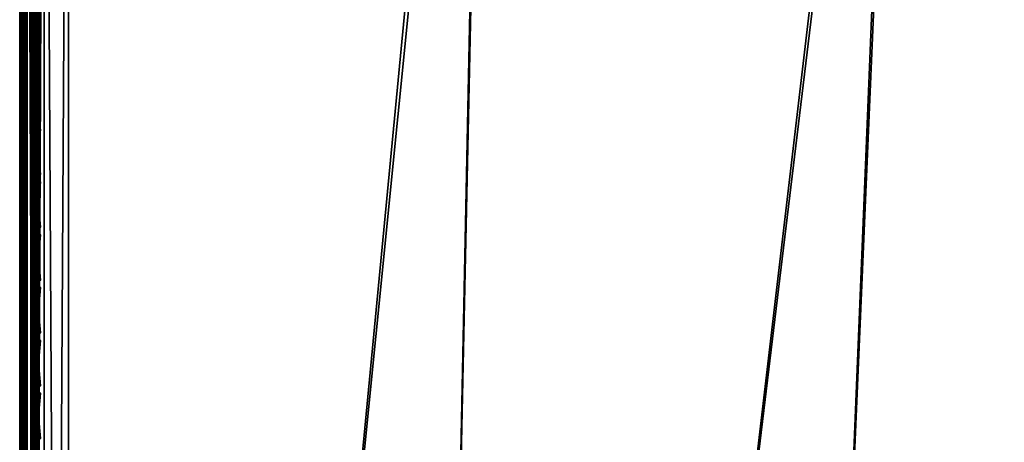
# Model space of a CAD drawing. Header units: inches. Extents: x 0 to 31.9, y -32.8 to 0.
# Tile 18 of 256: x 0 to 5.1, y -11.7 to -9.5. Entities that reach past the tile are written whole.
import ezdxf

# ---------------------------------------------------------------- set-up
doc = ezdxf.new("R2010")
doc.units = ezdxf.units.IN
doc.header["$LTSCALE"] = 0.03937
doc.header["$MEASUREMENT"] = 0
for name, color, linetype in [('A-FURN-3-ST', 151, 'Continuous'), ('A-FURN-3-ST-BK', 151, 'Continuous'), ('A-FURN-3-ST-SEAM', 250, 'Continuous'), ('A-FURN-3-STITCH', 15, 'Continuous')]:
    doc.layers.add(name, color=color, linetype=linetype)

msp = doc.modelspace()

# ---------------------------------------------------------------- meshes
at = {"layer": 'A-FURN-3-ST'}
mesh = msp.add_polyface(dxfattribs=at)
corners = [(10.9073, -6.4887, 18), (13.0694, -6.6512, 17.9626), (10.9604, -6.2091, 17.9626), (8.7939, -6.1263, 18), (8.8366, -5.8449, 17.9626), (6.6686, -5.8419, 18), (6.7008, -5.5591, 17.9626), (4.5342, -5.6358, 18), (4.5559, -5.352, 17.9626), (2.3937, -5.5083, 18), (13.1792, -6.1706, 17.6781), (11.0523, -5.7248, 17.6781), (11.0099, -5.9486, 17.8528), (13.1285, -6.3927, 17.8528), (12.3974, -5.6675, 16.9008), (10.3957, -5.276, 16.9008), (11.1052, -5.445, 17.1854), (11.0848, -5.5531, 17.4505), (8.9365, -5.1847, 17.4505), (8.9104, -5.3576, 17.6781), (8.8763, -5.5828, 17.8528), (6.7308, -5.2956, 17.8528), (0.2502, -5.2452, 17.9789), (0.25, -5.4597, 18), (12.3992, -5.6589, 5.5004), (11.1067, -5.4366, 5.3089), (10.3972, -5.2674, 5.5004), (8.8846, -5.5243, 5), (8.9134, -5.3351, 5.0381), (11.0562, -5.7025, 5.0381), (11.0205, -5.8906, 5), (13.1841, -6.1485, 5.0381), (11.0865, -5.5431, 5.1466), (8.9378, -5.1746, 5.1466), (13.1415, -6.3351, 5), (8.5662, -28.5369, 5), (6.9256, -28.1779, 5), (5.2701, -27.8952, 5), (6.7367, -5.2369, 5), (3.6033, -27.6896, 5), (4.5797, -5.0287, 5), (1.9287, -27.5614, 5), (2.4165, -4.9, 5), (0.25, -27.5109, 5), (0.25, -4.8509, 5), (0.125, -4.8509, 5.0335), (0.125, -27.5109, 5.0335), (0.0335, -4.8509, 5.125), (0.0335, -27.5109, 5.125), (0, -4.8509, 5.25), (0, -27.5109, 5.25), (0, -5.4597, 17.75), (0, -26.9109, 17.75), (0.0335, -5.4597, 17.875), (0.0335, -26.9109, 17.875), (0.125, -5.4597, 17.9665), (0.125, -26.9109, 17.9665), (0.25, -26.9109, 18), (0, -4.6009, 5.5002), (0, -27.7609, 16.9), (0, -4.6097, 16.9007), (0, -27.7609, 5.5), (8.7077, -27.9539, 18), (13.006, -6.9286, 18), (7.0392, -27.5887, 18), (5.3555, -27.3013, 18), (3.6603, -27.0923, 18), (1.9573, -26.962, 18)]
mesh.append_faces([[corners[k] for k in face] for face in [(0, 1, 2), (0, 2, 3), (3, 2, 4), (3, 4, 5), (5, 4, 6), (5, 6, 7), (7, 6, 8), (7, 8, 9), (10, 11, 12, 13), (13, 12, 2, 1), (14, 15, 16), (17, 18, 19, 11), (11, 19, 20, 12), (12, 20, 4, 2), (20, 21, 6, 4), (22, 23, 9), (14, 24, 15), (24, 25, 26), (27, 28, 29), (27, 29, 30), (30, 29, 31), (32, 29, 28, 33), (34, 35, 36), (34, 36, 30), (30, 36, 37), (30, 37, 27), (27, 37, 38), (38, 37, 39), (38, 39, 40), (40, 39, 41), (40, 41, 42), (42, 41, 43), (42, 43, 44), (44, 43, 45), (45, 43, 46), (45, 46, 47), (47, 46, 48), (47, 48, 49), (49, 48, 50), (51, 52, 53), (53, 52, 54), (53, 54, 55), (55, 54, 56), (55, 56, 23), (23, 56, 57), (50, 58, 49), (59, 60, 61), (61, 60, 58), (61, 58, 50), (59, 52, 51), (59, 51, 60), (62, 63, 64), (64, 63, 0), (64, 0, 65), (65, 0, 3), (65, 3, 66), (66, 3, 5), (66, 5, 7), (66, 7, 67), (67, 7, 9), (67, 9, 57), (57, 9, 23)]])
at = {"layer": 'A-FURN-3-ST-BK'}
mesh = msp.add_polyface(dxfattribs=at)
corners = [(4.3339, -4.3696, 32.8648), (4.3099, -4.6992, 32.7002), (6.3356, -4.8821, 32.7002), (6.3709, -4.5535, 32.8648), (8.3538, -5.1344, 32.7002), (8.4004, -4.8072, 32.8648), (4.2884, -4.993, 32.4776), (6.3041, -5.175, 32.4776), (8.3122, -5.426, 32.4776), (4.2703, -5.241, 32.2047), (6.2774, -5.4222, 32.2047), (8.2771, -5.6722, 32.2047), (6.2567, -5.6153, 31.8907), (8.2497, -5.8645, 31.8907), (4.5369, -5.5895, 31.5464), (6.6732, -5.7957, 31.5464), (8.8004, -6.0804, 31.5464), (8.2539, -9.7058, 18.6366), (6.2626, -9.4391, 18.6366), (4.2629, -9.2457, 18.6366), (8.326, -9.2303, 18), (8.2989, -9.4088, 18.0337), (6.2965, -9.1406, 18.0337), (6.3171, -8.9612, 18), (4.2857, -8.9461, 18.0337), (8.2513, -9.7225, 18.4537), (6.2606, -9.4558, 18.4537), (6.2662, -9.4058, 18.277), (8.2588, -9.6727, 18.277), (6.2788, -9.2958, 18.1304), (8.2754, -9.5633, 18.1304), (4.2737, -9.1019, 18.1304), (8.7939, -6.1263, 18), (4.2996, -8.7661, 18), (6.6686, -5.8419, 18), (8.3808, -4.9534, 16.9008), (8.9521, -5.0758, 17.1854), (6.7874, -4.7862, 17.1854), (6.3567, -4.7003, 16.9008), (4.6134, -4.5764, 17.1854), (8.9359, -5.1846, 17.4505), (6.7753, -4.8955, 17.4505), (4.6056, -4.6861, 17.4505), (8.91, -5.3575, 17.6781), (6.7559, -5.0693, 17.6781), (4.5927, -4.8604, 17.6781), (8.8364, -5.8449, 17.9626), (6.7006, -5.5591, 17.9626), (4.5342, -5.6358, 18), (8.876, -5.5827, 17.8528), (6.7304, -5.2956, 17.8528), (4.5557, -5.352, 17.9626), (4.5756, -5.0876, 17.8528), (8.382, -4.9446, 5.2498), (6.3576, -4.6914, 5.2498), (4.3251, -4.5168, 16.9008), (8.9776, -4.906, 5.0335), (8.9638, -4.9965, 5.1249), (6.796, -4.7065, 5.1249), (6.8064, -4.6156, 5.0335), (4.6189, -4.4964, 5.1249)]
mesh.append_faces([[corners[k] for k in face] for face in [(0, 1, 2, 3), (3, 2, 4, 5), (1, 6, 7, 2), (2, 7, 8, 4), (6, 9, 10, 7), (7, 10, 11, 8), (10, 12, 13, 11), (12, 14, 15), (12, 15, 13), (13, 15, 16), (17, 16, 18), (18, 16, 15), (18, 15, 19), (20, 21, 22), (20, 22, 23), (23, 22, 24), (17, 18, 25), (25, 18, 26), (25, 26, 27, 28), (28, 27, 29, 30), (30, 29, 22, 21), (18, 19, 26), (29, 31, 24, 22), (32, 23, 33), (32, 33, 34), (35, 36, 37), (35, 37, 38), (38, 37, 39), (36, 40, 41, 37), (37, 41, 42, 39), (40, 43, 44, 41), (41, 44, 45, 42), (46, 34, 47), (47, 34, 48), (49, 46, 47, 50), (50, 47, 51, 52), (43, 49, 50, 44), (44, 50, 52, 45), (53, 35, 38), (53, 38, 54), (54, 38, 55), (56, 57, 58, 59), (57, 53, 58), (53, 54, 58), (58, 54, 60)]])
at = {"layer": 'A-FURN-3-ST-SEAM'}
mesh = msp.add_polyface(dxfattribs=at)
corners = [(0.0965, -19.7597, 17.8826), (0.0872, -19.7597, 17.8675), (0.0872, -12.6094, 17.8675), (0.0965, -12.6094, 17.8826), (0.0872, -5.4592, 17.8675), (0.0965, -5.4592, 17.8826), (0.0872, -5.2828, 17.8512), (0.0965, -5.2801, 17.866), (0.039, -5.2858, 17.8354), (0.0567, -5.2859, 17.8344), (0.0567, -5.4592, 17.8505), (0.039, -5.4592, 17.8515), (0.0567, -12.6094, 17.8505), (0.039, -12.6094, 17.8515), (0.0567, -19.7597, 17.8505), (0.039, -19.7597, 17.8515), (0.0734, -19.7597, 17.8563), (0.0734, -12.6094, 17.8563), (0.0734, -5.4592, 17.8563), (0.0734, -5.2849, 17.8401), (0.0228, -19.7597, 17.8588), (0.0228, -12.6094, 17.8588), (0.0228, -5.4592, 17.8588), (0.0228, -5.2844, 17.8426), (0.0003, -5.2761, 17.8875), (0.0019, -5.2793, 17.8701), (0.0019, -5.4592, 17.8868), (0.0003, -5.4592, 17.9045), (0.0019, -12.6094, 17.8868), (0.0003, -12.6094, 17.9045), (0.0019, -19.7597, 17.8868), (0.0003, -19.7597, 17.9045), (0.0929, -19.7597, 17.9255), (0.1, -26.91, 17.9), (0.1, -19.7597, 17.9), (0.0929, -12.6094, 17.9255), (0.1, -12.6094, 17.9), (0.0929, -5.4592, 17.9255), (0.1, -5.4592, 17.9), (0.0929, -5.2723, 17.9082), (0.0812, -5.2698, 17.9214), (0.0812, -5.4592, 17.939), (0.0812, -12.6094, 17.939), (0.0812, -19.7597, 17.939), (0.0655, -5.2683, 17.9294), (0.0655, -5.4592, 17.9472), (0.0655, -12.6094, 17.9472), (0.0655, -19.7597, 17.9472), (0.0051, -5.273, 17.9044), (0.0051, -5.4592, 17.9217), (0.0051, -12.6094, 17.9217), (0.0051, -19.7597, 17.9217), (0.1, -5.2771, 17.8831), (0.0965, -26.91, 17.8826), (0.0304, -19.7597, 17.9459), (0.0304, -12.6094, 17.9459), (0.0304, -5.4592, 17.9459), (0.0155, -19.7597, 17.9362), (0.0155, -12.6094, 17.9362), (0.0155, -5.4592, 17.9362), (0.0304, -5.2686, 17.9282), (0.0155, -5.2703, 17.9187)]
mesh.append_faces([[corners[k] for k in face] for face in [(0, 1, 2, 3), (3, 2, 4, 5), (5, 4, 6, 7), (8, 9, 10, 11), (11, 10, 12, 13), (13, 12, 14, 15), (1, 16, 17, 2), (2, 17, 18, 4), (4, 18, 19, 6), (15, 20, 21, 13), (13, 21, 22, 11), (11, 22, 23, 8), (24, 25, 26, 27), (27, 26, 28, 29), (29, 28, 30, 31), (32, 33, 34), (32, 34, 35), (35, 34, 36), (35, 36, 37), (37, 36, 38), (37, 38, 39), (39, 40, 41, 37), (37, 41, 42, 35), (35, 42, 43, 32), (40, 44, 45, 41), (41, 45, 46, 42), (42, 46, 47, 43), (48, 24, 27, 49), (49, 27, 29, 50), (50, 29, 31, 51), (5, 52, 38), (5, 38, 3), (3, 38, 36), (3, 36, 0), (0, 36, 34), (0, 34, 53), (54, 47, 46, 55), (55, 46, 45, 56), (20, 30, 28, 21), (21, 28, 26, 22), (22, 26, 25, 23), (16, 14, 12, 17), (17, 12, 10, 18), (18, 10, 9, 19), (57, 54, 55, 58), (58, 55, 56, 59), (59, 56, 60, 61), (51, 57, 58, 50), (50, 58, 59, 49), (49, 59, 61, 48)]])
at = {"layer": 'A-FURN-3-STITCH'}
mesh = msp.add_polymesh((7, 4), dxfattribs=at)
for k, corner in enumerate([(0.1007, -9.7616, 17.9499), (0.1028, -9.7615, 17.9514), (0.1071, -9.7615, 17.9543), (0.1093, -9.7615, 17.9558), (0.0964, -9.7231, 17.9556), (0.096, -9.723, 17.9608), (0.1003, -9.723, 17.9637), (0.105, -9.723, 17.9615), (0.0938, -9.6842, 17.9588), (0.0934, -9.6841, 17.964), (0.0977, -9.6841, 17.9669), (0.1024, -9.6841, 17.9646), (0.0929, -9.6451, 17.9594), (0.0926, -9.645, 17.9646), (0.0969, -9.645, 17.9675), (0.1016, -9.645, 17.9652), (0.0938, -9.6061, 17.9575), (0.0934, -9.606, 17.9627), (0.0977, -9.6059, 17.9656), (0.1024, -9.606, 17.9633), (0.0964, -9.5673, 17.953), (0.096, -9.5672, 17.9582), (0.1003, -9.5672, 17.9611), (0.105, -9.5672, 17.9589), (0.1007, -9.5291, 17.9461), (0.1028, -9.5291, 17.9476), (0.1071, -9.529, 17.9505), (0.1093, -9.529, 17.9519)]):
    mesh.set_mesh_vertex(divmod(k, 4), corner)
mesh = msp.add_polymesh((7, 4), dxfattribs=at)
for k, corner in enumerate([(0.1007, -10.0331, 17.9499), (0.1028, -10.0331, 17.9514), (0.1071, -10.033, 17.9543), (0.1093, -10.033, 17.9558), (0.0964, -9.9946, 17.9556), (0.096, -9.9945, 17.9608), (0.1003, -9.9945, 17.9637), (0.105, -9.9945, 17.9615), (0.0938, -9.9557, 17.9588), (0.0934, -9.9557, 17.964), (0.0977, -9.9556, 17.9669), (0.1024, -9.9556, 17.9646), (0.0929, -9.9167, 17.9594), (0.0926, -9.9166, 17.9646), (0.0969, -9.9165, 17.9675), (0.1016, -9.9166, 17.9652), (0.0938, -9.8776, 17.9575), (0.0934, -9.8775, 17.9627), (0.0977, -9.8775, 17.9656), (0.1024, -9.8775, 17.9633), (0.0964, -9.8388, 17.953), (0.096, -9.8388, 17.9582), (0.1003, -9.8387, 17.9611), (0.105, -9.8387, 17.9589), (0.1007, -9.8006, 17.9461), (0.1028, -9.8006, 17.9476), (0.1071, -9.8005, 17.9505), (0.1093, -9.8005, 17.9519)]):
    mesh.set_mesh_vertex(divmod(k, 4), corner)
mesh = msp.add_polymesh((7, 4), dxfattribs=at)
for k, corner in enumerate([(0.1007, -10.3046, 17.9499), (0.1028, -10.3046, 17.9514), (0.1071, -10.3045, 17.9543), (0.1093, -10.3045, 17.9558), (0.0964, -10.2662, 17.9556), (0.096, -10.2661, 17.9608), (0.1003, -10.266, 17.9637), (0.105, -10.2661, 17.9615), (0.0938, -10.2273, 17.9588), (0.0934, -10.2272, 17.964), (0.0977, -10.2271, 17.9669), (0.1024, -10.2272, 17.9646), (0.0929, -10.1882, 17.9594), (0.0926, -10.1881, 17.9646), (0.0969, -10.188, 17.9675), (0.1016, -10.1881, 17.9652), (0.0938, -10.1491, 17.9575), (0.0934, -10.1491, 17.9627), (0.0977, -10.149, 17.9656), (0.1024, -10.149, 17.9633), (0.0964, -10.1104, 17.953), (0.096, -10.1103, 17.9582), (0.1003, -10.1102, 17.9611), (0.105, -10.1103, 17.9589), (0.1007, -10.0721, 17.9461), (0.1028, -10.0721, 17.9476), (0.1071, -10.0721, 17.9505), (0.1093, -10.072, 17.9519)]):
    mesh.set_mesh_vertex(divmod(k, 4), corner)
mesh = msp.add_polymesh((7, 4), dxfattribs=at)
for k, corner in enumerate([(0.1007, -10.5761, 17.9499), (0.1028, -10.5761, 17.9514), (0.1071, -10.5761, 17.9543), (0.1093, -10.576, 17.9558), (0.0964, -10.5377, 17.9556), (0.096, -10.5376, 17.9608), (0.1003, -10.5376, 17.9637), (0.105, -10.5376, 17.9615), (0.0938, -10.4988, 17.9588), (0.0934, -10.4987, 17.964), (0.0977, -10.4987, 17.9669), (0.1024, -10.4987, 17.9646), (0.0929, -10.4597, 17.9594), (0.0926, -10.4596, 17.9646), (0.0969, -10.4596, 17.9675), (0.1016, -10.4596, 17.9652), (0.0938, -10.4207, 17.9575), (0.0934, -10.4206, 17.9627), (0.0977, -10.4205, 17.9656), (0.1024, -10.4206, 17.9633), (0.0964, -10.3819, 17.953), (0.096, -10.3818, 17.9582), (0.1003, -10.3818, 17.9611), (0.105, -10.3818, 17.9589), (0.1007, -10.3437, 17.9461), (0.1028, -10.3436, 17.9476), (0.1071, -10.3436, 17.9505), (0.1093, -10.3436, 17.9519)]):
    mesh.set_mesh_vertex(divmod(k, 4), corner)
mesh = msp.add_polymesh((7, 4), dxfattribs=at)
for k, corner in enumerate([(0.1007, -10.8477, 17.9499), (0.1028, -10.8476, 17.9514), (0.1071, -10.8476, 17.9543), (0.1093, -10.8476, 17.9558), (0.0964, -10.8092, 17.9556), (0.096, -10.8091, 17.9608), (0.1003, -10.8091, 17.9637), (0.105, -10.8091, 17.9615), (0.0938, -10.7703, 17.9588), (0.0934, -10.7702, 17.964), (0.0977, -10.7702, 17.9669), (0.1024, -10.7702, 17.9646), (0.0929, -10.7312, 17.9594), (0.0926, -10.7312, 17.9646), (0.0969, -10.7311, 17.9675), (0.1016, -10.7311, 17.9652), (0.0938, -10.6922, 17.9575), (0.0934, -10.6921, 17.9627), (0.0977, -10.6921, 17.9656), (0.1024, -10.6921, 17.9633), (0.0964, -10.6534, 17.953), (0.096, -10.6533, 17.9582), (0.1003, -10.6533, 17.9611), (0.105, -10.6533, 17.9589), (0.1007, -10.6152, 17.9461), (0.1028, -10.6152, 17.9476), (0.1071, -10.6151, 17.9505), (0.1093, -10.6151, 17.9519)]):
    mesh.set_mesh_vertex(divmod(k, 4), corner)
mesh = msp.add_polymesh((7, 4), dxfattribs=at)
for k, corner in enumerate([(0.1007, -11.1192, 17.9499), (0.1028, -11.1192, 17.9514), (0.1071, -11.1191, 17.9543), (0.1093, -11.1191, 17.9558), (0.0964, -11.0807, 17.9556), (0.096, -11.0807, 17.9608), (0.1003, -11.0806, 17.9637), (0.105, -11.0807, 17.9615), (0.0938, -11.0419, 17.9588), (0.0934, -11.0418, 17.964), (0.0977, -11.0417, 17.9669), (0.1024, -11.0418, 17.9646), (0.0929, -11.0028, 17.9594), (0.0926, -11.0027, 17.9646), (0.0969, -11.0026, 17.9675), (0.1016, -11.0027, 17.9652), (0.0938, -10.9637, 17.9575), (0.0934, -10.9636, 17.9627), (0.0977, -10.9636, 17.9656), (0.1024, -10.9636, 17.9633), (0.0964, -10.925, 17.953), (0.096, -10.9249, 17.9582), (0.1003, -10.9248, 17.9611), (0.105, -10.9249, 17.9589), (0.1007, -10.8867, 17.9461), (0.1028, -10.8867, 17.9476), (0.1071, -10.8867, 17.9505), (0.1093, -10.8866, 17.9519)]):
    mesh.set_mesh_vertex(divmod(k, 4), corner)
mesh = msp.add_polymesh((7, 4), dxfattribs=at)
for k, corner in enumerate([(0.1007, -11.3907, 17.9499), (0.1028, -11.3907, 17.9514), (0.1071, -11.3907, 17.9543), (0.1093, -11.3906, 17.9558), (0.0964, -11.3523, 17.9556), (0.096, -11.3522, 17.9608), (0.1003, -11.3521, 17.9637), (0.105, -11.3522, 17.9615), (0.0938, -11.3134, 17.9588), (0.0934, -11.3133, 17.964), (0.0977, -11.3133, 17.9669), (0.1024, -11.3133, 17.9646), (0.0929, -11.2743, 17.9594), (0.0926, -11.2742, 17.9646), (0.0969, -11.2742, 17.9675), (0.1016, -11.2742, 17.9652), (0.0938, -11.2353, 17.9575), (0.0934, -11.2352, 17.9627), (0.0977, -11.2351, 17.9656), (0.1024, -11.2352, 17.9633), (0.0964, -11.1965, 17.953), (0.096, -11.1964, 17.9582), (0.1003, -11.1964, 17.9611), (0.105, -11.1964, 17.9589), (0.1007, -11.1583, 17.9461), (0.1028, -11.1582, 17.9476), (0.1071, -11.1582, 17.9505), (0.1093, -11.1582, 17.9519)]):
    mesh.set_mesh_vertex(divmod(k, 4), corner)
mesh = msp.add_polymesh((7, 4), dxfattribs=at)
for k, corner in enumerate([(0.1007, -11.6623, 17.9499), (0.1028, -11.6622, 17.9514), (0.1071, -11.6622, 17.9543), (0.1093, -11.6622, 17.9558), (0.0964, -11.6238, 17.9556), (0.096, -11.6237, 17.9608), (0.1003, -11.6237, 17.9637), (0.105, -11.6237, 17.9615), (0.0938, -11.5849, 17.9588), (0.0934, -11.5848, 17.964), (0.0977, -11.5848, 17.9669), (0.1024, -11.5848, 17.9646), (0.0929, -11.5458, 17.9594), (0.0926, -11.5457, 17.9646), (0.0969, -11.5457, 17.9675), (0.1016, -11.5457, 17.9652), (0.0938, -11.5068, 17.9575), (0.0934, -11.5067, 17.9627), (0.0977, -11.5067, 17.9656), (0.1024, -11.5067, 17.9633), (0.0964, -11.468, 17.953), (0.096, -11.4679, 17.9582), (0.1003, -11.4679, 17.9611), (0.105, -11.4679, 17.9589), (0.1007, -11.4298, 17.9461), (0.1028, -11.4298, 17.9476), (0.1071, -11.4297, 17.9505), (0.1093, -11.4297, 17.9519)]):
    mesh.set_mesh_vertex(divmod(k, 4), corner)

doc.saveas('drawing.dxf')
